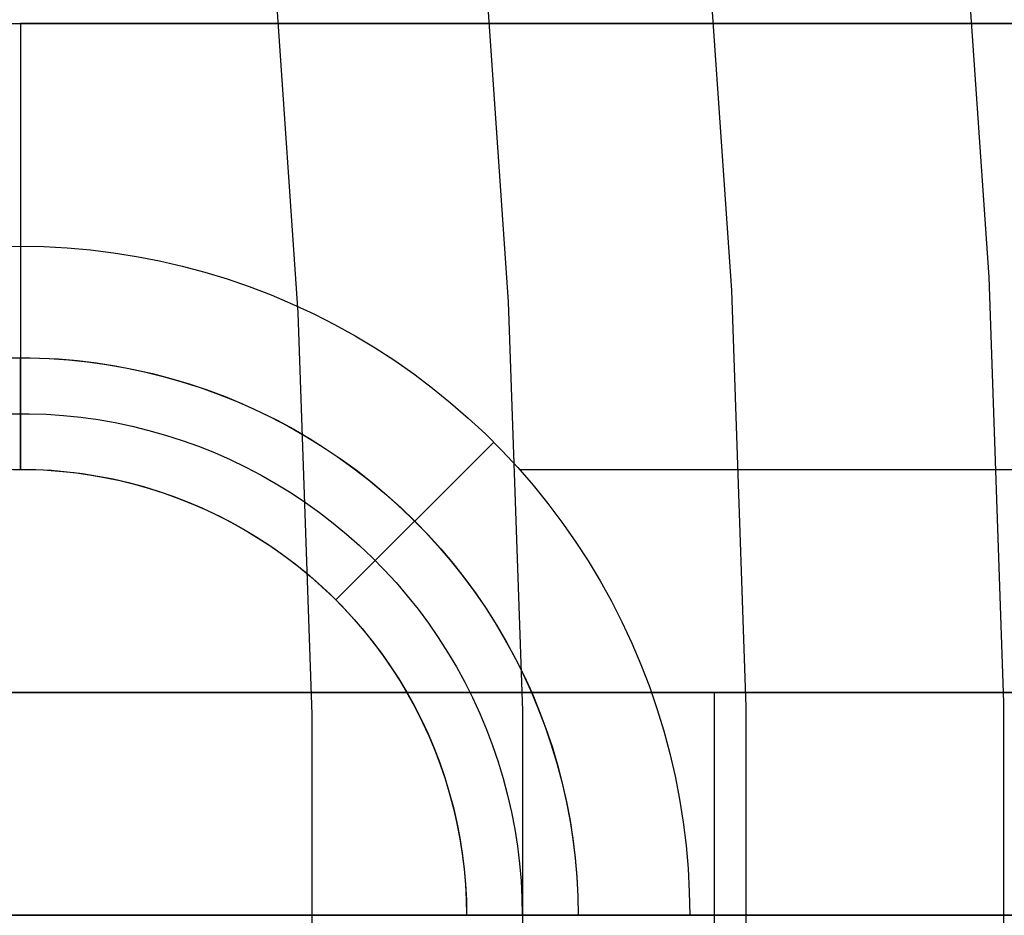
# Model space of a CAD drawing. Header units: millimetres. Extents: x 8926 to 10090, y -5004 to -3986.
# Tile 209 of 256: x 9557.69 to 9562.1, y -4353.51 to -4349.49. Entities that reach past the tile are written whole.
import ezdxf

# ---------------------------------------------------------------- set-up
doc = ezdxf.new("R2010")
doc.units = ezdxf.units.MM
for name, color, linetype in [('1', 7, 'Continuous'), ('COLOR EXT', 7, 'Continuous'), ('luz', 7, 'Continuous')]:
    doc.layers.add(name, color=color, linetype=linetype)
doc.layers.add('BLANCO METALICO', color=7, linetype='Continuous', true_color=0xededed)

msp = doc.modelspace()

# ---------------------------------------------------------------- linework, layer by layer
at = {"layer": '1', "color": 250, "true_color": 0x111111}
for p, q in [((9559.8787, -4350.7543, 61.1), (9559.7522, -4348.924, 61.1)), ((9559.942, -4352.588, 61.1), (9559.8787, -4350.7543, 61.1)), ((9559.942, -4354.4227, 61.1), (9559.942, -4352.588, 61.1))]:
    msp.add_line(p, q, dxfattribs=at)
at = {"layer": 'BLANCO METALICO'}
for p, q in [((9557.6899, -4349.5053, 239.5324), (9557.5504, -4349.5077, 239.5324)), ((9557.5533, -4349.5076, 242.0324), (9557.6899, -4349.5053, 242.0324)), ((9557.6899, -4349.5053, 242.0324), (9557.6899, -4349.5053, 239.5324)), ((9557.6899, -4349.5053, 242.0324), (9581.6899, -4349.5053, 242.0324)), ((9578.2425, -4349.5053, 239.5324), (9557.6899, -4349.5053, 239.5324)), ((9557.6899, -4349.5053, 242.0324), (9557.6899, -4350.5043, 242.0324)), ((9557.6899, -4349.5053, 240.7824), (9581.6899, -4349.5053, 240.7824)), ((9557.5874, -4350.5061, 242.0324), (9557.6899, -4350.5043, 242.0324)), ((9557.6899, -4350.5043, 242.0324), (9557.7946, -4350.5062, 242.0324)), ((9557.6899, -4350.5043, 242.0324), (9557.6899, -4351.5047, 241.0324)), ((9557.7946, -4350.5062, 242.0324), (9557.8992, -4350.5116, 242.0324)), ((9557.8992, -4350.5116, 242.0324), (9558.0036, -4350.5208, 242.0324)), ((9558.0036, -4350.5208, 242.0324), (9558.1075, -4350.5335, 242.0324)), ((9558.1075, -4350.5335, 242.0324), (9558.211, -4350.5499, 242.0324)), ((9558.211, -4350.5499, 242.0324), (9558.3138, -4350.5699, 242.0324)), ((9558.3138, -4350.5699, 242.0324), (9558.4159, -4350.5935, 242.0324)), ((9558.4159, -4350.5935, 242.0324), (9558.5171, -4350.6206, 242.0324)), ((9558.5171, -4350.6206, 242.0324), (9558.6172, -4350.6512, 242.0324)), ((9558.6172, -4350.6512, 242.0324), (9558.7163, -4350.6853, 242.0324)), ((9558.7163, -4350.6853, 242.0324), (9558.8141, -4350.7229, 242.0324)), ((9558.8141, -4350.7229, 242.0324), (9558.9105, -4350.7638, 242.0324)), ((9558.9105, -4350.7638, 242.0324), (9559.0054, -4350.8081, 242.0324)), ((9559.0054, -4350.8081, 242.0324), (9559.0987, -4350.8556, 242.0324)), ((9559.0987, -4350.8556, 242.0324), (9559.1903, -4350.9064, 242.0324)), ((9559.1903, -4350.9064, 242.0324), (9559.2801, -4350.9604, 242.0324)), ((9559.2801, -4350.9604, 242.0324), (9559.368, -4351.0174, 242.0324)), ((9557.6899, -4351.0046, 241.5324), (9557.6045, -4351.006, 241.5324)), ((9557.6467, -4351.0057, 236.5324), (9557.7331, -4351.0057, 236.5324)), ((9557.6899, -4351.0045, 241.5324), (9557.7753, -4351.0059, 241.5324)), ((9557.6899, -4351.5053, 237.0324), (9557.6899, -4351.0053, 236.5324)), ((9557.7331, -4351.0057, 236.5324), (9557.8193, -4351.0087, 236.5324)), ((9557.7753, -4351.0059, 241.5324), (9557.8606, -4351.0103, 241.5324)), ((9557.8193, -4351.0087, 236.5324), (9557.9054, -4351.0146, 236.5324)), ((9557.8606, -4351.0103, 241.5324), (9557.9456, -4351.0176, 241.5324)), ((9557.9054, -4351.0146, 236.5324), (9557.9912, -4351.0235, 236.5324)), ((9557.9456, -4351.0176, 241.5324), (9558.0304, -4351.0278, 241.5324)), ((9557.9912, -4351.0235, 236.5324), (9558.0767, -4351.0354, 236.5324)), ((9558.0304, -4351.0278, 241.5324), (9558.1148, -4351.0408, 241.5324)), ((9558.0767, -4351.0354, 236.5324), (9558.1617, -4351.0502, 236.5324)), ((9558.1148, -4351.0408, 241.5324), (9558.1987, -4351.0568, 241.5324)), ((9559.368, -4351.0174, 242.0324), (9559.4538, -4351.0775, 242.0324)), ((9558.1617, -4351.0502, 236.5324), (9558.2462, -4351.068, 236.5324)), ((9558.1987, -4351.0568, 241.5324), (9558.282, -4351.0756, 241.5324)), ((9558.2462, -4351.068, 236.5324), (9558.33, -4351.0886, 236.5324)), ((9558.282, -4351.0756, 241.5324), (9558.3646, -4351.0972, 241.5324)), ((9558.33, -4351.0886, 236.5324), (9558.413, -4351.1122, 236.5324)), ((9559.4538, -4351.0775, 242.0324), (9559.5374, -4351.1406, 242.0324)), ((9558.3646, -4351.0972, 241.5324), (9558.4464, -4351.1217, 241.5324)), ((9558.413, -4351.1122, 236.5324), (9558.4952, -4351.1386, 236.5324)), ((9558.4464, -4351.1217, 241.5324), (9558.5274, -4351.1489, 241.5324)), ((9558.4952, -4351.1386, 236.5324), (9558.5764, -4351.1678, 236.5324)), ((9558.5274, -4351.1489, 241.5324), (9558.6073, -4351.1788, 241.5324)), ((9558.5764, -4351.1678, 236.5324), (9558.6566, -4351.1998, 236.5324)), ((9558.6073, -4351.1788, 241.5324), (9558.6862, -4351.2115, 241.5324)), ((9559.5374, -4351.1406, 242.0324), (9559.6188, -4351.2065, 242.0324)), ((9558.6566, -4351.1998, 236.5324), (9558.7356, -4351.2345, 236.5324)), ((9558.6862, -4351.2115, 241.5324), (9558.764, -4351.2469, 241.5324)), ((9559.6188, -4351.2065, 242.0324), (9559.6979, -4351.2752, 242.0324)), ((9557.6511, -4351.2556, 236.7824), (9557.7287, -4351.2556, 236.7824)), ((9557.7287, -4351.2556, 236.7824), (9557.8064, -4351.2583, 236.7824)), ((9557.8064, -4351.2583, 236.7824), (9557.8839, -4351.2637, 236.7824)), ((9557.8839, -4351.2637, 236.7824), (9557.9611, -4351.2717, 236.7824)), ((9558.7356, -4351.2345, 236.5324), (9558.8133, -4351.2719, 236.5324)), ((9558.764, -4351.2469, 241.5324), (9558.8404, -4351.2849, 241.5324)), ((9557.9611, -4351.2717, 236.7824), (9558.038, -4351.2824, 236.7824)), ((9558.038, -4351.2824, 236.7824), (9558.1146, -4351.2957, 236.7824)), ((9558.1146, -4351.2957, 236.7824), (9558.1906, -4351.3117, 236.7824)), ((9558.1906, -4351.3117, 236.7824), (9558.266, -4351.3303, 236.7824)), ((9558.8133, -4351.2719, 236.5324), (9558.8897, -4351.312, 236.5324)), ((9558.8404, -4351.2849, 241.5324), (9558.9156, -4351.3254, 241.5324)), ((9558.8897, -4351.312, 236.5324), (9558.9647, -4351.3548, 236.5324)), ((9559.6979, -4351.2752, 242.0324), (9559.7745, -4351.3466, 242.0324)), ((9558.266, -4351.3303, 236.7824), (9558.3407, -4351.3515, 236.7824)), ((9558.3407, -4351.3515, 236.7824), (9558.4147, -4351.3752, 236.7824)), ((9558.9156, -4351.3254, 241.5324), (9558.9893, -4351.3686, 241.5324)), ((9558.9647, -4351.3548, 236.5324), (9559.0382, -4351.4001, 236.5324)), ((9559.7745, -4351.3466, 242.0324), (9559.8486, -4351.4207, 242.0324)), ((9558.4147, -4351.3752, 236.7824), (9558.4878, -4351.4015, 236.7824)), ((9558.9893, -4351.3686, 241.5324), (9559.0615, -4351.4142, 241.5324)), ((9559.0382, -4351.4001, 236.5324), (9559.1101, -4351.4478, 236.5324)), ((9559.1046, -4352.0906, 241.0324), (9559.8119, -4351.3833, 242.0324)), ((9558.4878, -4351.4015, 236.7824), (9558.5599, -4351.4303, 236.7824)), ((9558.5599, -4351.4303, 236.7824), (9558.631, -4351.4616, 236.7824)), ((9559.0615, -4351.4142, 241.5324), (9559.1321, -4351.4622, 241.5324)), ((9559.8486, -4351.4207, 242.0324), (9559.92, -4351.4973, 242.0324)), ((9558.631, -4351.4616, 236.7824), (9558.701, -4351.4953, 236.7824)), ((9559.1101, -4351.4478, 236.5324), (9559.1802, -4351.4981, 236.5324)), ((9559.1321, -4351.4622, 241.5324), (9559.201, -4351.5126, 241.5324)), ((9557.6201, -4351.5059, 241.0324), (9557.6899, -4351.5047, 241.0324)), ((9557.6554, -4351.5056, 237.0324), (9557.7244, -4351.5056, 237.0324)), ((9557.6899, -4351.5047, 241.0324), (9557.7597, -4351.5059, 241.0324)), ((9557.6899, -4351.5053, 241.0324), (9557.6899, -4351.5053, 237.0324)), ((9557.7244, -4351.5056, 237.0324), (9557.7934, -4351.508, 237.0324)), ((9557.7597, -4351.5059, 241.0324), (9557.8294, -4351.5096, 241.0324)), ((9557.7934, -4351.508, 237.0324), (9557.8623, -4351.5127, 237.0324)), ((9557.8294, -4351.5096, 241.0324), (9557.899, -4351.5157, 241.0324)), ((9557.8623, -4351.5127, 237.0324), (9557.931, -4351.5199, 237.0324)), ((9557.899, -4351.5157, 241.0324), (9557.9683, -4351.5242, 241.0324)), ((9557.931, -4351.5199, 237.0324), (9557.9994, -4351.5294, 237.0324)), ((9557.9683, -4351.5242, 241.0324), (9558.0373, -4351.5352, 241.0324)), ((9557.9994, -4351.5294, 237.0324), (9558.0674, -4351.5412, 237.0324)), ((9558.701, -4351.4953, 236.7824), (9558.7698, -4351.5314, 236.7824)), ((9558.7698, -4351.5314, 236.7824), (9558.8372, -4351.5698, 236.7824)), ((9559.1802, -4351.4981, 236.5324), (9559.2486, -4351.5507, 236.5324)), ((9559.201, -4351.5126, 241.5324), (9559.2681, -4351.5654, 241.5324)), ((9559.92, -4351.4973, 242.0324), (9559.9887, -4351.5764, 242.0324)), ((9559.9272, -4351.5053, 242.0324), (9581.6899, -4351.5053, 242.0324)), ((9558.0373, -4351.5352, 241.0324), (9558.1058, -4351.5485, 241.0324)), ((9558.0674, -4351.5412, 237.0324), (9558.135, -4351.5554, 237.0324)), ((9558.1058, -4351.5485, 241.0324), (9558.1739, -4351.5642, 241.0324)), ((9558.135, -4351.5554, 237.0324), (9558.202, -4351.572, 237.0324)), ((9558.1739, -4351.5642, 241.0324), (9558.2413, -4351.5823, 241.0324)), ((9558.202, -4351.572, 237.0324), (9558.2684, -4351.5908, 237.0324)), ((9558.8372, -4351.5698, 236.7824), (9558.9034, -4351.6106, 236.7824)), ((9559.2486, -4351.5507, 236.5324), (9559.3152, -4351.6057, 236.5324)), ((9559.2681, -4351.5654, 241.5324), (9559.3334, -4351.6204, 241.5324)), ((9559.9887, -4351.5764, 242.0324), (9560.0546, -4351.6578, 242.0324)), ((9558.2413, -4351.5823, 241.0324), (9558.3081, -4351.6027, 241.0324)), ((9558.2684, -4351.5908, 237.0324), (9558.3342, -4351.6119, 237.0324)), ((9558.3081, -4351.6027, 241.0324), (9558.3741, -4351.6255, 241.0324)), ((9558.3342, -4351.6119, 237.0324), (9558.3991, -4351.6353, 237.0324)), ((9558.9034, -4351.6106, 236.7824), (9558.968, -4351.6536, 236.7824)), ((9559.3152, -4351.6057, 236.5324), (9559.3798, -4351.6629, 236.5324)), ((9559.3334, -4351.6204, 241.5324), (9559.3968, -4351.6776, 241.5324)), ((9558.3741, -4351.6255, 241.0324), (9558.4393, -4351.6505, 241.0324)), ((9558.3991, -4351.6353, 237.0324), (9558.4632, -4351.6609, 237.0324)), ((9558.4393, -4351.6505, 241.0324), (9558.5036, -4351.6778, 241.0324)), ((9558.4632, -4351.6609, 237.0324), (9558.5264, -4351.6887, 237.0324)), ((9558.968, -4351.6536, 236.7824), (9559.0312, -4351.6988, 236.7824)), ((9559.3798, -4351.6629, 236.5324), (9559.4423, -4351.7223, 236.5324)), ((9560.0546, -4351.6578, 242.0324), (9560.1177, -4351.7414, 242.0324)), ((9558.5036, -4351.6778, 241.0324), (9558.5668, -4351.7073, 241.0324)), ((9558.5264, -4351.6887, 237.0324), (9558.5887, -4351.7186, 237.0324)), ((9558.5668, -4351.7073, 241.0324), (9558.629, -4351.739, 241.0324)), ((9559.0312, -4351.6988, 236.7824), (9559.0928, -4351.7462, 236.7824)), ((9559.3968, -4351.6776, 241.5324), (9559.4582, -4351.737, 241.5324)), ((9558.5887, -4351.7186, 237.0324), (9558.6498, -4351.7507, 237.0324)), ((9558.629, -4351.739, 241.0324), (9558.6901, -4351.7729, 241.0324)), ((9558.6498, -4351.7507, 237.0324), (9558.7098, -4351.7849, 237.0324)), ((9559.0928, -4351.7462, 236.7824), (9559.1526, -4351.7957, 236.7824)), ((9559.4423, -4351.7223, 236.5324), (9559.5028, -4351.7839, 236.5324)), ((9559.4582, -4351.737, 241.5324), (9559.5176, -4351.7984, 241.5324)), ((9560.1177, -4351.7414, 242.0324), (9560.1778, -4351.8272, 242.0324)), ((9558.6901, -4351.7729, 241.0324), (9558.75, -4351.8088, 241.0324)), ((9558.7098, -4351.7849, 237.0324), (9558.7686, -4351.8211, 237.0324)), ((9559.1526, -4351.7957, 236.7824), (9559.2108, -4351.8472, 236.7824)), ((9559.5028, -4351.7839, 236.5324), (9559.5612, -4351.8475, 236.5324)), ((9558.75, -4351.8088, 241.0324), (9558.8085, -4351.8469, 241.0324)), ((9558.7686, -4351.8211, 237.0324), (9558.826, -4351.8593, 237.0324)), ((9559.5176, -4351.7984, 241.5324), (9559.5748, -4351.8618, 241.5324)), ((9560.1778, -4351.8272, 242.0324), (9560.2348, -4351.9151, 242.0324)), ((9558.8085, -4351.8469, 241.0324), (9558.8657, -4351.8869, 241.0324)), ((9558.826, -4351.8593, 237.0324), (9558.8822, -4351.8995, 237.0324)), ((9559.2108, -4351.8472, 236.7824), (9559.2671, -4351.9006, 236.7824)), ((9559.5612, -4351.8475, 236.5324), (9559.6173, -4351.9131, 236.5324)), ((9559.5748, -4351.8618, 241.5324), (9559.6298, -4351.9271, 241.5324)), ((9558.8657, -4351.8869, 241.0324), (9558.9215, -4351.9289, 241.0324)), ((9558.8822, -4351.8995, 237.0324), (9558.9369, -4351.9416, 237.0324)), ((9558.9215, -4351.9289, 241.0324), (9558.9758, -4351.9729, 241.0324)), ((9559.2671, -4351.9006, 236.7824), (9559.3215, -4351.956, 236.7824)), ((9559.6173, -4351.9131, 236.5324), (9559.6711, -4351.9805, 236.5324)), ((9559.6298, -4351.9271, 241.5324), (9559.6826, -4351.9942, 241.5324)), ((9560.2348, -4351.9151, 242.0324), (9560.2888, -4352.0049, 242.0324)), ((9558.9369, -4351.9416, 237.0324), (9558.9901, -4351.9856, 237.0324)), ((9558.9758, -4351.9729, 241.0324), (9559.0285, -4352.0187, 241.0324)), ((9559.3215, -4351.956, 236.7824), (9559.374, -4352.0133, 236.7824)), ((9558.9901, -4351.9856, 237.0324), (9559.0418, -4352.0314, 237.0324)), ((9559.0285, -4352.0187, 241.0324), (9559.0795, -4352.0663, 241.0324)), ((9559.374, -4352.0133, 236.7824), (9559.4245, -4352.0723, 236.7824)), ((9559.6711, -4351.9805, 236.5324), (9559.7225, -4352.0498, 236.5324)), ((9559.6826, -4351.9942, 241.5324), (9559.733, -4352.0631, 241.5324)), ((9560.2888, -4352.0049, 242.0324), (9560.3395, -4352.0965, 242.0324)), ((9559.0418, -4352.0314, 237.0324), (9559.0919, -4352.0789, 237.0324)), ((9559.7225, -4352.0498, 236.5324), (9559.7716, -4352.1209, 236.5324)), ((9559.0795, -4352.0663, 241.0324), (9559.1289, -4352.1157, 241.0324)), ((9559.0919, -4352.0789, 237.0324), (9559.1403, -4352.1282, 237.0324)), ((9559.4245, -4352.0723, 236.7824), (9559.473, -4352.133, 236.7824)), ((9559.733, -4352.0631, 241.5324), (9559.781, -4352.1337, 241.5324)), ((9560.3395, -4352.0965, 242.0324), (9560.3871, -4352.1898, 242.0324)), ((9559.1289, -4352.1157, 241.0324), (9559.1765, -4352.1668, 241.0324)), ((9559.1403, -4352.1282, 237.0324), (9559.1869, -4352.1791, 237.0324)), ((9559.473, -4352.133, 236.7824), (9559.5193, -4352.1954, 236.7824)), ((9559.7716, -4352.1209, 236.5324), (9559.8181, -4352.1935, 236.5324)), ((9559.781, -4352.1337, 241.5324), (9559.8267, -4352.2059, 241.5324)), ((9559.1765, -4352.1668, 241.0324), (9559.2223, -4352.2195, 241.0324)), ((9559.1869, -4352.1791, 237.0324), (9559.2318, -4352.2315, 237.0324)), ((9559.5193, -4352.1954, 236.7824), (9559.5634, -4352.2593, 236.7824)), ((9559.8181, -4352.1935, 236.5324), (9559.8621, -4352.2678, 236.5324)), ((9560.3871, -4352.1898, 242.0324), (9560.4314, -4352.2847, 242.0324)), ((9559.2223, -4352.2195, 241.0324), (9559.2663, -4352.2737, 241.0324)), ((9559.2318, -4352.2315, 237.0324), (9559.2749, -4352.2855, 237.0324)), ((9559.8267, -4352.2059, 241.5324), (9559.8698, -4352.2796, 241.5324)), ((9559.2663, -4352.2737, 241.0324), (9559.3083, -4352.3295, 241.0324)), ((9559.5634, -4352.2593, 236.7824), (9559.6053, -4352.3247, 236.7824)), ((9559.8621, -4352.2678, 236.5324), (9559.9035, -4352.3435, 236.5324)), ((9559.8698, -4352.2796, 241.5324), (9559.9103, -4352.3548, 241.5324)), ((9559.2749, -4352.2855, 237.0324), (9559.316, -4352.3409, 237.0324)), ((9559.6053, -4352.3247, 236.7824), (9559.6449, -4352.3915, 236.7824)), ((9560.4314, -4352.2847, 242.0324), (9560.4723, -4352.3811, 242.0324)), ((9559.3083, -4352.3295, 241.0324), (9559.3484, -4352.3867, 241.0324)), ((9559.316, -4352.3409, 237.0324), (9559.3552, -4352.3978, 237.0324)), ((9559.9035, -4352.3435, 236.5324), (9559.9423, -4352.4206, 236.5324)), ((9559.9103, -4352.3548, 241.5324), (9559.9483, -4352.4312, 241.5324)), ((9559.3484, -4352.3867, 241.0324), (9559.3864, -4352.4452, 241.0324)), ((9559.3552, -4352.3978, 237.0324), (9559.3925, -4352.4559, 237.0324)), ((9559.6449, -4352.3915, 236.7824), (9559.6822, -4352.4597, 236.7824)), ((9560.4723, -4352.3811, 242.0324), (9560.5098, -4352.4789, 242.0324)), ((9559.3864, -4352.4452, 241.0324), (9559.4224, -4352.5051, 241.0324)), ((9559.3925, -4352.4559, 237.0324), (9559.4277, -4352.5153, 237.0324)), ((9559.6822, -4352.4597, 236.7824), (9559.7171, -4352.5291, 236.7824)), ((9559.9423, -4352.4206, 236.5324), (9559.9784, -4352.499, 236.5324)), ((9559.9483, -4352.4312, 241.5324), (9559.9837, -4352.509, 241.5324)), ((9559.9784, -4352.499, 236.5324), (9560.0118, -4352.5786, 236.5324)), ((9560.5098, -4352.4789, 242.0324), (9560.5439, -4352.578, 242.0324)), ((9559.4224, -4352.5051, 241.0324), (9559.4562, -4352.5662, 241.0324)), ((9559.4277, -4352.5153, 237.0324), (9559.4608, -4352.5759, 237.0324)), ((9559.7171, -4352.5291, 236.7824), (9559.7496, -4352.5996, 236.7824)), ((9559.9837, -4352.509, 241.5324), (9560.0164, -4352.5879, 241.5324)), ((9559.4562, -4352.5662, 241.0324), (9559.4879, -4352.6284, 241.0324)), ((9559.4608, -4352.5759, 237.0324), (9559.4918, -4352.6375, 237.0324)), ((9560.0118, -4352.5786, 236.5324), (9560.0424, -4352.6593, 236.5324)), ((9560.0164, -4352.5879, 241.5324), (9560.0463, -4352.6678, 241.5324)), ((9560.5439, -4352.578, 242.0324), (9560.5746, -4352.6781, 242.0324)), ((9559.4879, -4352.6284, 241.0324), (9559.5174, -4352.6917, 241.0324)), ((9559.7496, -4352.5996, 236.7824), (9559.7796, -4352.6713, 236.7824)), ((9559.4918, -4352.6375, 237.0324), (9559.5207, -4352.7003, 237.0324)), ((9559.7796, -4352.6713, 236.7824), (9559.8071, -4352.7439, 236.7824)), ((9560.0424, -4352.6593, 236.5324), (9560.0702, -4352.741, 236.5324)), ((9560.0463, -4352.6678, 241.5324), (9560.0735, -4352.7488, 241.5324)), ((9560.5746, -4352.6781, 242.0324), (9560.6017, -4352.7793, 242.0324)), ((9559.5174, -4352.6917, 241.0324), (9559.5447, -4352.7559, 241.0324)), ((9559.5207, -4352.7003, 237.0324), (9559.5474, -4352.7639, 237.0324)), ((9559.5447, -4352.7559, 241.0324), (9559.5698, -4352.8211, 241.0324)), ((9559.5474, -4352.7639, 237.0324), (9559.5719, -4352.8285, 237.0324)), ((9559.8071, -4352.7439, 236.7824), (9559.8322, -4352.8174, 236.7824)), ((9560.0702, -4352.741, 236.5324), (9560.0952, -4352.8236, 236.5324)), ((9560.0735, -4352.7488, 241.5324), (9560.098, -4352.8306, 241.5324)), ((9560.6017, -4352.7793, 242.0324), (9560.6253, -4352.8814, 242.0324)), ((9559.5698, -4352.8211, 241.0324), (9559.5925, -4352.8871, 241.0324)), ((9559.5719, -4352.8285, 237.0324), (9559.5941, -4352.8938, 237.0324)), ((9559.8322, -4352.8174, 236.7824), (9559.8546, -4352.8918, 236.7824)), ((9560.0952, -4352.8236, 236.5324), (9560.1173, -4352.907, 236.5324)), ((9560.098, -4352.8306, 241.5324), (9560.1196, -4352.9132, 241.5324)), ((9559.5925, -4352.8871, 241.0324), (9559.6129, -4352.9539, 241.0324)), ((9559.5941, -4352.8938, 237.0324), (9559.6141, -4352.9599, 237.0324)), ((9559.8546, -4352.8918, 236.7824), (9559.8745, -4352.9668, 236.7824)), ((9560.6253, -4352.8814, 242.0324), (9560.6452, -4352.9842, 242.0324)), ((9560.1173, -4352.907, 236.5324), (9560.1365, -4352.9912, 236.5324)), ((9560.1196, -4352.9132, 241.5324), (9560.1384, -4352.9965, 241.5324)), ((9559.6129, -4352.9539, 241.0324), (9559.631, -4353.0214, 241.0324)), ((9559.6141, -4352.9599, 237.0324), (9559.6318, -4353.0267, 237.0324)), ((9559.8745, -4352.9668, 236.7824), (9559.8918, -4353.0426, 236.7824)), ((9560.6452, -4352.9842, 242.0324), (9560.6616, -4353.0877, 242.0324)), ((9559.631, -4353.0214, 241.0324), (9559.6467, -4353.0894, 241.0324)), ((9559.6318, -4353.0267, 237.0324), (9559.6472, -4353.094, 237.0324)), ((9560.1365, -4352.9912, 236.5324), (9560.1527, -4353.0759, 236.5324)), ((9560.1384, -4352.9965, 241.5324), (9560.1544, -4353.0804, 241.5324)), ((9559.8918, -4353.0426, 236.7824), (9559.9065, -4353.1188, 236.7824)), ((9560.1527, -4353.0759, 236.5324), (9560.1661, -4353.1612, 236.5324)), ((9559.6467, -4353.0894, 241.0324), (9559.6601, -4353.1579, 241.0324)), ((9559.6472, -4353.094, 237.0324), (9559.6602, -4353.1618, 237.0324)), ((9559.9065, -4353.1188, 236.7824), (9559.9185, -4353.1956, 236.7824)), ((9560.1544, -4353.0804, 241.5324), (9560.1674, -4353.1648, 241.5324)), ((9560.6616, -4353.0877, 242.0324), (9560.6744, -4353.1916, 242.0324)), ((9559.6601, -4353.1579, 241.0324), (9559.671, -4353.2269, 241.0324)), ((9559.6602, -4353.1618, 237.0324), (9559.6709, -4353.23, 237.0324)), ((9560.1661, -4353.1612, 236.5324), (9560.1765, -4353.2468, 236.5324)), ((9560.1674, -4353.1648, 241.5324), (9560.1776, -4353.2496, 241.5324)), ((9559.9185, -4353.1956, 236.7824), (9559.9278, -4353.2727, 236.7824)), ((9560.6744, -4353.1916, 242.0324), (9560.6835, -4353.296, 242.0324)), ((9559.6709, -4353.23, 237.0324), (9559.6792, -4353.2985, 237.0324)), ((9559.671, -4353.2269, 241.0324), (9559.6795, -4353.2962, 241.0324)), ((9560.1765, -4353.2468, 236.5324), (9560.1839, -4353.3328, 236.5324)), ((9560.1776, -4353.2496, 241.5324), (9560.1849, -4353.3346, 241.5324)), ((9559.6792, -4353.2985, 237.0324), (9559.6851, -4353.3673, 237.0324)), ((9559.6795, -4353.2962, 241.0324), (9559.6856, -4353.3658, 241.0324)), ((9559.9278, -4353.2727, 236.7824), (9559.9345, -4353.3501, 236.7824)), ((9560.6835, -4353.296, 242.0324), (9560.689, -4353.4006, 242.0324)), ((9560.1839, -4353.3328, 236.5324), (9560.1884, -4353.419, 236.5324)), ((9560.1849, -4353.3346, 241.5324), (9560.1893, -4353.4199, 241.5324)), ((9559.6851, -4353.3673, 237.0324), (9559.6887, -4353.4363, 237.0324)), ((9559.6856, -4353.3658, 241.0324), (9559.6893, -4353.4355, 241.0324)), ((9559.9345, -4353.3501, 236.7824), (9559.9386, -4353.4276, 236.7824)), ((9559.9386, -4353.4276, 236.7824), (9559.9399, -4353.5053, 236.7824)), ((9560.1884, -4353.419, 236.5324), (9560.1899, -4353.5053, 236.5324)), ((9560.1893, -4353.4199, 241.5324), (9560.1907, -4353.5053, 241.5324)), ((9560.689, -4353.4006, 242.0324), (9560.6909, -4353.5053, 242.0324)), ((9559.6887, -4353.4363, 237.0324), (9559.6899, -4353.5053, 237.0324)), ((9559.6893, -4353.4355, 241.0324), (9559.6905, -4353.5053, 241.0324))]:
    msp.add_line(p, q, dxfattribs=at)
at = {"layer": 'COLOR EXT', "color": 30, "true_color": 0xff8d00}
for p, q in [((9541.7913, -4352.5053, 21.2621), (9579.7984, -4352.5053, 21.2621)), ((9579.7984, -4352.5053, 25.2621), (9541.7913, -4352.5053, 25.2621)), ((9541.7913, -4352.5053, 23.2621), (9579.7984, -4352.5053, 23.2621)), ((9560.7948, -4352.5053, 21.2621), (9560.7948, -4352.5053, 25.2621)), ((9560.8014, -4354.5053, 25.2621), (9560.8014, -4352.5053, 25.2621)), ((9571.0902, -4353.5053, 19.1621), (9539.7988, -4353.5053, 19.1621)), ((9579.8053, -4353.5053, 25.2621), (9541.8053, -4353.5053, 25.2621))]:
    msp.add_line(p, q, dxfattribs=at)
at = {"layer": 'luz', "color": 7, "true_color": 0xffffff}
for p, q in [((9561.8995, -4348.7384, -26.8948), (9562.0312, -4350.6429, -26.8948)), ((9560.8798, -4350.7026, -27.2024), (9560.7508, -4348.8378, -27.2024)), ((9558.9353, -4350.8034, -26.1393), (9558.811, -4349.0056, -26.1393)), ((9562.0312, -4350.6429, -26.8948), (9562.097, -4352.5508, -26.8948)), ((9560.9443, -4352.5707, -27.2024), (9560.8798, -4350.7026, -27.2024)), ((9558.9975, -4352.6043, -26.1393), (9558.9353, -4350.8034, -26.1393)), ((9560.9443, -4354.4399, -27.2024), (9560.9443, -4352.5707, -27.2024)), ((9562.097, -4352.5508, -26.8948), (9562.097, -4354.4598, -26.8948)), ((9558.9975, -4354.4063, -26.1393), (9558.9975, -4352.6043, -26.1393)), ((9552.2009, -4353.5053, -18.7542), (9558.5307, -4353.5053, -20.4322)), ((9557.7603, -4353.5053, -25.1853), (9557.6836, -4353.5053, -25.1624)), ((9557.8361, -4353.5053, -25.2109), (9557.7603, -4353.5053, -25.1853)), ((9557.911, -4353.5053, -25.2391), (9557.8361, -4353.5053, -25.2109)), ((9557.9848, -4353.5053, -25.2699), (9557.911, -4353.5053, -25.2391)), ((9558.0576, -4353.5053, -25.3032), (9557.9848, -4353.5053, -25.2699)), ((9558.1291, -4353.5053, -25.3389), (9558.0576, -4353.5053, -25.3032)), ((9558.1994, -4353.5053, -25.3772), (9558.1291, -4353.5053, -25.3389)), ((9558.2683, -4353.5053, -25.4178), (9558.1994, -4353.5053, -25.3772)), ((9558.3358, -4353.5053, -25.4608), (9558.2683, -4353.5053, -25.4178)), ((9558.4017, -4353.5053, -25.5061), (9558.3358, -4353.5053, -25.4608)), ((9558.4661, -4353.5053, -25.5537), (9558.4017, -4353.5053, -25.5061)), ((9558.5287, -4353.5053, -25.6034), (9558.4661, -4353.5053, -25.5537)), ((9558.5896, -4353.5053, -25.6553), (9558.5287, -4353.5053, -25.6034)), ((9558.5307, -4353.5053, -20.4322), (9564.7987, -4353.5053, -22.3277)), ((9558.6487, -4353.5053, -25.7093), (9558.5896, -4353.5053, -25.6553)), ((9558.7058, -4353.5053, -25.7652), (9558.6487, -4353.5053, -25.7093)), ((9558.761, -4353.5053, -25.8231), (9558.7058, -4353.5053, -25.7652)), ((9558.8142, -4353.5053, -25.8829), (9558.761, -4353.5053, -25.8231)), ((9558.8653, -4353.5053, -25.9445), (9558.8142, -4353.5053, -25.8829)), ((9558.9142, -4353.5053, -26.0078), (9558.8653, -4353.5053, -25.9445)), ((9558.9609, -4353.5053, -26.0728), (9558.9142, -4353.5053, -26.0078)), ((9559.0053, -4353.5053, -26.1393), (9558.9609, -4353.5053, -26.0728)), ((9559.0053, -4353.5053, -26.1393), (9559.0497, -4353.5053, -26.2059)), ((9559.0497, -4353.5053, -26.2059), (9559.0964, -4353.5053, -26.2708)), ((9559.0964, -4353.5053, -26.2708), (9559.1453, -4353.5053, -26.3342)), ((9559.1453, -4353.5053, -26.3342), (9559.1964, -4353.5053, -26.3957)), ((9559.1964, -4353.5053, -26.3957), (9559.2495, -4353.5053, -26.4555)), ((9559.2495, -4353.5053, -26.4555), (9559.3047, -4353.5053, -26.5134)), ((9559.3047, -4353.5053, -26.5134), (9559.3619, -4353.5053, -26.5694)), ((9559.3619, -4353.5053, -26.5694), (9559.421, -4353.5053, -26.6234)), ((9559.421, -4353.5053, -26.6234), (9559.4819, -4353.5053, -26.6752)), ((9559.4819, -4353.5053, -26.6752), (9559.5445, -4353.5053, -26.725)), ((9559.5445, -4353.5053, -26.725), (9559.6089, -4353.5053, -26.7726)), ((9559.6089, -4353.5053, -26.7726), (9559.6748, -4353.5053, -26.8179)), ((9559.6748, -4353.5053, -26.8179), (9559.7423, -4353.5053, -26.8609)), ((9559.7423, -4353.5053, -26.8609), (9559.8112, -4353.5053, -26.9015)), ((9559.8112, -4353.5053, -26.9015), (9559.8814, -4353.5053, -26.9397)), ((9559.8814, -4353.5053, -26.9397), (9559.953, -4353.5053, -26.9755)), ((9559.953, -4353.5053, -26.9755), (9560.0258, -4353.5053, -27.0088)), ((9560.0258, -4353.5053, -27.0088), (9560.0996, -4353.5053, -27.0396)), ((9560.0996, -4353.5053, -27.0396), (9560.1745, -4353.5053, -27.0677)), ((9560.1745, -4353.5053, -27.0677), (9560.2503, -4353.5053, -27.0933)), ((9560.2503, -4353.5053, -27.0933), (9560.3269, -4353.5053, -27.1163)), ((9560.3269, -4353.5053, -27.1163), (9560.4043, -4353.5053, -27.1366)), ((9560.4043, -4353.5053, -27.1366), (9560.4824, -4353.5053, -27.1542)), ((9560.4824, -4353.5053, -27.1542), (9560.561, -4353.5053, -27.169)), ((9560.561, -4353.5053, -27.169), (9560.64, -4353.5053, -27.1812)), ((9560.64, -4353.5053, -27.1812), (9560.7195, -4353.5053, -27.1906)), ((9560.7195, -4353.5053, -27.1906), (9560.7992, -4353.5053, -27.1973)), ((9560.7992, -4353.5053, -27.1973), (9560.8791, -4353.5053, -27.2012)), ((9560.8791, -4353.5053, -27.2012), (9560.9591, -4353.5053, -27.2024)), ((9560.9591, -4353.5053, -27.2024), (9561.0391, -4353.5053, -27.2008)), ((9561.0391, -4353.5053, -27.2008), (9561.119, -4353.5053, -27.1964)), ((9561.119, -4353.5053, -27.1964), (9561.1987, -4353.5053, -27.1892)), ((9561.1987, -4353.5053, -27.1892), (9561.2781, -4353.5053, -27.1794)), ((9561.2781, -4353.5053, -27.1794), (9561.3571, -4353.5053, -27.1667)), ((9561.3571, -4353.5053, -27.1667), (9561.4356, -4353.5053, -27.1514)), ((9561.4356, -4353.5053, -27.1514), (9561.5135, -4353.5053, -27.1333)), ((9561.5135, -4353.5053, -27.1333), (9561.5908, -4353.5053, -27.1126)), ((9561.5908, -4353.5053, -27.1126), (9561.6673, -4353.5053, -27.0892)), ((9561.6673, -4353.5053, -27.0892), (9561.743, -4353.5053, -27.0632)), ((9561.743, -4353.5053, -27.0632), (9561.8177, -4353.5053, -27.0346)), ((9561.8177, -4353.5053, -27.0346), (9561.8913, -4353.5053, -27.0034)), ((9561.8913, -4353.5053, -27.0034), (9561.9639, -4353.5053, -26.9697)), ((9561.9639, -4353.5053, -26.9697), (9562.0352, -4353.5053, -26.9335)), ((9562.0352, -4353.5053, -26.9335), (9562.1053, -4353.5053, -26.8948))]:
    msp.add_line(p, q, dxfattribs=at)

doc.saveas('drawing.dxf')
